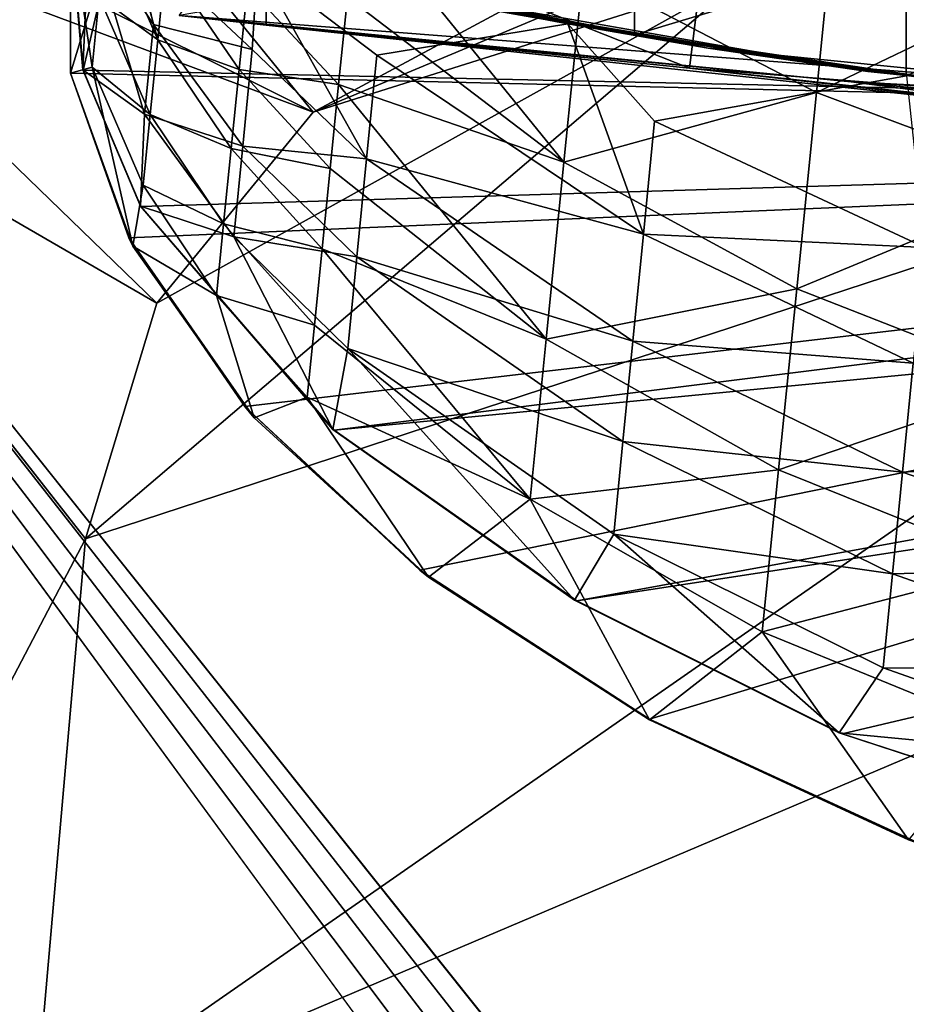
# Model space of a CAD drawing. Header units: metres. Extents: x -1004 to 0, y -808 to 0.
# Tile 32 of 127: x -932 to -880, y -121 to -64. Entities that reach past the tile are written whole.
import ezdxf

# ---------------------------------------------------------------- set-up
doc = ezdxf.new("R2010")
doc.units = ezdxf.units.M

msp = doc.modelspace()

# ---------------------------------------------------------------- linework, layer by layer
at = {"layer": 'None'}
for points in [[(-872.631714, -30.217983, 763.355225), (-892.118896, -36.872192, 763.13147), (-773.775024, -70.220131, 762.568176)], [(-783.276184, -70.478142, 1278.657349), (-875.474487, -31.764521, 1279.424438), (-893.468384, -37.789986, 1279.220337)], [(-773.775024, -70.220131, 762.568176), (-892.118896, -36.872192, 763.13147), (-910.007324, -46.099503, 762.844849)], [(-783.276184, -70.478142, 1278.657349), (-893.468384, -37.789986, 1279.220337), (-910.375854, -46.403618, 1278.951538)], [(-910.007324, -46.099503, 762.844849), (-925.867615, -57.367516, 762.510254), (-773.775024, -70.220131, 762.568176)], [(-925.867615, -57.367516, 1278.625366), (-783.276184, -70.478142, 1278.657349), (-910.375854, -46.403618, 1278.951538)], [(-855.607971, -52.26717, 2044.407715), (-922.522766, -63.709461, 2043.042114), (-852.293396, -69.142151, 2041.302856)], [(-891.463135, -54.301071, 1927.359741), (-868.06604, -51.834335, 1829.660278), (-870.688416, -68.505379, 1841.093872)], [(-893.000244, -66.756538, 1933.362671), (-917.485474, -57.056953, 2025.05896), (-891.463135, -54.301071, 1927.359741)], [(-893.000244, -66.756538, 1933.362671), (-891.463135, -54.301071, 1927.359741), (-870.688416, -68.505379, 1841.093872)], [(-899.158569, -61.147278, 1235.195801), (-884.440125, -56.036221, 1226.682251), (-885.658936, -68.15609, 1232.253174)], [(-885.658936, -68.15609, 1232.253174), (-884.440125, -56.036221, 1226.682251), (-870.610107, -60.946262, 1224.271973)], [(-928.818237, -58.369823, 1278.591553), (-928.818237, -67.039001, 1278.365601), (-925.867615, -57.367516, 1278.625366)], [(-928.818237, -67.039001, 1278.365601), (-783.276184, -70.478142, 1278.657349), (-925.867615, -57.367516, 1278.625366)], [(-925.867615, -57.367516, 762.510254), (-928.817993, -58.256733, 762.479431), (-928.085938, -66.877319, 762.256714)], [(-925.867615, -57.367516, 762.510254), (-928.085938, -66.877319, 762.256714), (-773.775024, -70.220131, 762.568176)], [(-926.715332, -58.384823, 1258.106567), (-925.867615, -57.367516, 1256.07312), (-923.758789, -65.118202, 1256.939575)], [(-923.758789, -65.118202, 1256.939575), (-925.867615, -57.367516, 1256.07312), (-923.306213, -60.617924, 1253.873413)], [(-917.490723, -64.268204, 2025.059814), (-922.522766, -63.709461, 2043.042114), (-917.490723, -57.066193, 2025.059814)], [(-917.490723, -57.066193, 2025.059814), (-917.485474, -57.056953, 2025.05896), (-893.000244, -66.756538, 1933.362671)], [(-917.490723, -64.268204, 2025.059814), (-917.490723, -57.066193, 2025.059814), (-893.000244, -66.756538, 1933.362671)], [(-912.793457, -62.648281, 1244.614136), (-912.267578, -57.418598, 1241.788574), (-900.269958, -72.19928, 1241.495239)], [(-912.267578, -57.418598, 1241.788574), (-899.158569, -61.147278, 1235.195801), (-900.269958, -72.19928, 1241.495239)], [(-928.828857, -58.368828, 750.049561), (-928.09668, -66.859627, 750.049561), (-928.817993, -58.256733, 762.479431)], [(-928.828857, -58.368828, 750.049561), (-927.728027, -58.621269, 744.493774), (-928.09668, -66.859627, 750.049561)], [(-928.817993, -58.256733, 1263.797241), (-928.818237, -67.039001, 1267.624634), (-928.818237, -58.369823, 1278.591553)], [(-928.818237, -67.039001, 1267.624634), (-928.817993, -58.256733, 1263.797241), (-927.551208, -66.696701, 1264.24353)], [(-928.818237, -67.039001, 1267.624634), (-928.818237, -67.039001, 1278.365601), (-928.818237, -58.369823, 1278.591553)], [(-928.09668, -66.859627, 750.049561), (-928.085938, -66.877319, 762.256714), (-928.817993, -58.256733, 762.479431)], [(-927.551208, -66.696701, 1264.24353), (-928.817993, -58.256733, 1263.797241), (-927.142639, -62.634193, 1261.050537)], [(-910.445374, -62.33287, 664.761841), (-928.771301, -58.381115, 653.667236), (-891.932373, -65.597656, 664.676575)], [(-928.771301, -58.381115, 653.667236), (-928.452087, -58.456234, 637.479309), (-891.932373, -65.597656, 664.676575)], [(-891.932373, -65.597656, 664.676575), (-928.452087, -58.456234, 637.479309), (-928.279846, -58.496197, 628.749451)], [(-928.279846, -58.496197, 628.749451), (-924.93158, -59.260029, 573.551392), (-891.932373, -65.597656, 664.676575)], [(-927.142639, -62.634193, 1261.050537), (-926.715332, -58.384823, 1258.106567), (-923.758789, -65.118202, 1256.939575)], [(-927.728027, -58.621269, 744.493774), (-924.531433, -69.41909, 745.470581), (-928.09668, -66.859627, 750.049561)], [(-924.531433, -69.41909, 745.470581), (-927.728027, -58.621269, 744.493774), (-924.016968, -64.229713, 741.200562)], [(-927.728027, -58.621269, 744.493774), (-925.231628, -59.188671, 739.936157), (-924.016968, -64.229713, 741.200562)], [(-924.016968, -64.229713, 741.200562), (-925.231628, -59.188671, 739.936157), (-918.29657, -65.67765, 735.875305)], [(-925.231628, -59.188671, 739.936157), (-917.988342, -60.763275, 732.576111), (-918.29657, -65.67765, 735.875305)], [(-924.93158, -59.260029, 573.551392), (-918.484192, -60.642735, 518.447937), (-891.932373, -65.597656, 664.676575)], [(-896.182922, -64.828827, 408.694), (-908.893433, -62.553913, 463.431458), (-896.175964, -59.769943, 408.690247)], [(-880.468567, -60.082378, 354.712158), (-896.182922, -64.828827, 408.694), (-896.175964, -59.769943, 408.690247)], [(-880.481384, -67.187546, 354.737274), (-896.182922, -64.828827, 408.694), (-880.468567, -60.082378, 354.712158)], [(-861.907532, -60.387306, 302.031281), (-880.481384, -67.187546, 354.737274), (-880.468567, -60.082378, 354.712158)], [(-923.306213, -60.617924, 1253.873413), (-919.055481, -66.827217, 1252.461548), (-923.758789, -65.118202, 1256.939575)], [(-919.055481, -66.827217, 1252.461548), (-923.306213, -60.617924, 1253.873413), (-918.575806, -62.056973, 1249.331421)], [(-891.932373, -65.597656, 664.676575), (-918.484192, -60.642735, 518.447937), (-882.68689, -66.958031, 433.010468)], [(-918.484192, -60.642735, 518.447937), (-908.893433, -62.553913, 463.431458), (-882.68689, -66.958031, 433.010468)], [(-918.29657, -65.67765, 735.875305), (-917.988342, -60.763275, 732.576111), (-911.67865, -72.002487, 734.58783)], [(-900.046692, -64.200493, 722.407898), (-917.988342, -60.763275, 732.576111), (-891.932373, -65.597656, 664.676575)], [(-891.932373, -65.597656, 664.676575), (-917.988342, -60.763275, 732.576111), (-910.445374, -62.33287, 664.761841)], [(-917.988342, -60.763275, 732.576111), (-911.083435, -65.998505, 730.252441), (-911.67865, -72.002487, 734.58783)], [(-917.988342, -60.763275, 732.576111), (-900.046692, -64.200493, 722.407898), (-911.083435, -65.998505, 730.252441)], [(-861.921448, -69.336182, 302.062042), (-880.481384, -67.187546, 354.737274), (-861.907532, -60.387306, 302.031281)], [(-900.269958, -72.19928, 1241.495239), (-899.158569, -61.147278, 1235.195801), (-885.658936, -68.15609, 1232.253174)], [(-871.855408, -73.329567, 1230.282104), (-885.658936, -68.15609, 1232.253174), (-870.610107, -60.946262, 1224.271973)], [(-919.055481, -66.827217, 1252.461548), (-918.575806, -62.056973, 1249.331421), (-913.301514, -67.700272, 1247.751831)], [(-913.301514, -67.700272, 1247.751831), (-918.575806, -62.056973, 1249.331421), (-912.793457, -62.648281, 1244.614136)], [(-882.68689, -66.958031, 433.010468), (-908.893433, -62.553913, 463.431458), (-896.182922, -64.828827, 408.694)], [(-924.192017, -69.42601, 1260.272339), (-927.551208, -66.696701, 1264.24353), (-927.142639, -62.634193, 1261.050537)], [(-924.192017, -69.42601, 1260.272339), (-927.142639, -62.634193, 1261.050537), (-923.758789, -65.118202, 1256.939575)], [(-912.793457, -62.648281, 1244.614136), (-900.269958, -72.19928, 1241.495239), (-913.301514, -67.700272, 1247.751831)], [(-852.293396, -69.142151, 2041.302856), (-922.522766, -63.709461, 2043.042114), (-883.663513, -67.541855, 2025.059814)], [(-883.663513, -67.541855, 2025.059814), (-922.522766, -63.709461, 2043.042114), (-917.490723, -64.268204, 2025.059814)], [(-924.531433, -69.41909, 745.470581), (-924.016968, -64.229713, 741.200562), (-918.850159, -71.261642, 740.225037)], [(-918.850159, -71.261642, 740.225037), (-924.016968, -64.229713, 741.200562), (-918.29657, -65.67765, 735.875305)], [(-883.663513, -67.541855, 2025.059814), (-917.490723, -64.268204, 2025.059814), (-866.815125, -69.728065, 1944.807129)], [(-917.490723, -64.268204, 2025.059814), (-893.000244, -66.756538, 1933.362671), (-866.815125, -69.728065, 1944.807129)], [(-911.083435, -65.998505, 730.252441), (-900.046692, -64.200493, 722.407898), (-895.669128, -76.356628, 727.538879)], [(-880.45929, -67.203102, 715.615112), (-900.046692, -64.200493, 722.407898), (-873.308716, -68.157845, 664.609741)], [(-873.308716, -68.157845, 664.609741), (-900.046692, -64.200493, 722.407898), (-891.932373, -65.597656, 664.676575)], [(-895.669128, -76.356628, 727.538879), (-900.046692, -64.200493, 722.407898), (-895.020935, -69.818329, 723.016846)], [(-900.046692, -64.200493, 722.407898), (-880.45929, -67.203102, 715.615112), (-895.020935, -69.818329, 723.016846)], [(-896.182922, -64.828827, 408.694), (-880.481384, -67.187546, 354.737274), (-882.68689, -66.958031, 433.010468)], [(-923.758789, -65.118202, 1256.939575), (-919.515503, -71.401802, 1255.877686), (-924.192017, -69.42601, 1260.272339)], [(-919.055481, -66.827217, 1252.461548), (-919.515503, -71.401802, 1255.877686), (-923.758789, -65.118202, 1256.939575)], [(-918.850159, -71.261642, 740.225037), (-918.29657, -65.67765, 735.875305), (-911.67865, -72.002487, 734.58783)], [(-911.67865, -72.002487, 734.58783), (-911.083435, -65.998505, 730.252441), (-895.669128, -76.356628, 727.538879)], [(-873.308716, -68.157845, 664.609741), (-891.932373, -65.597656, 664.676575), (-837.067749, -71.111443, 548.865723)], [(-891.932373, -65.597656, 664.676575), (-882.68689, -66.958031, 433.010468), (-837.067749, -71.111443, 548.865723)], [(-925.195129, -77.048805, 1267.624634), (-928.818237, -67.039001, 1267.624634), (-927.551208, -66.696701, 1264.24353)], [(-928.818237, -67.039001, 1278.365601), (-925.440247, -76.556305, 1278.126465), (-783.276184, -70.478142, 1278.657349)], [(-925.440247, -76.556305, 1278.126465), (-928.818237, -67.039001, 1278.365601), (-925.195129, -77.048805, 1267.624634)], [(-925.195129, -77.048805, 1267.624634), (-928.818237, -67.039001, 1278.365601), (-928.818237, -67.039001, 1267.624634)], [(-928.09668, -66.859627, 750.049561), (-924.767212, -74.725548, 750.049561), (-928.085938, -66.877319, 762.256714)], [(-928.09668, -66.859627, 750.049561), (-924.531433, -69.41909, 745.470581), (-924.767212, -74.725548, 750.049561)], [(-924.767212, -74.725548, 750.049561), (-924.736389, -74.755638, 762.060059), (-928.085938, -66.877319, 762.256714)], [(-773.775024, -70.220131, 762.568176), (-928.085938, -66.877319, 762.256714), (-924.736389, -74.755638, 762.060059)], [(-924.604065, -73.523582, 1263.856567), (-927.551208, -66.696701, 1264.24353), (-924.192017, -69.42601, 1260.272339)], [(-925.195129, -77.048805, 1267.624634), (-927.551208, -66.696701, 1264.24353), (-924.604065, -73.523582, 1263.856567)], [(-919.055481, -66.827217, 1252.461548), (-913.789856, -72.556145, 1251.191895), (-919.515503, -71.401802, 1255.877686)], [(-913.789856, -72.556145, 1251.191895), (-919.055481, -66.827217, 1252.461548), (-913.301514, -67.700272, 1247.751831)], [(-866.815125, -69.728065, 1944.807129), (-893.000244, -66.756538, 1933.362671), (-851.234009, -71.312523, 1864.361938)], [(-893.000244, -66.756538, 1933.362671), (-870.688416, -68.505379, 1841.093872), (-851.234009, -71.312523, 1864.361938)], [(-837.067749, -71.111443, 548.865723), (-882.68689, -66.958031, 433.010468), (-836.064758, -71.155067, 433.010498)], [(-882.68689, -66.958031, 433.010468), (-880.481384, -67.187546, 354.737274), (-836.064758, -71.155067, 433.010498)], [(-913.301514, -67.700272, 1247.751831), (-901.297913, -82.421234, 1249.089722), (-913.789856, -72.556145, 1251.191895)], [(-900.269958, -72.19928, 1241.495239), (-901.297913, -82.421234, 1249.089722), (-913.301514, -67.700272, 1247.751831)], [(-895.020935, -69.818329, 723.016846), (-880.45929, -67.203102, 715.615112), (-879.398682, -77.119057, 720.765991)], [(-849.748352, -69.664009, 2025.059814), (-852.293396, -69.142151, 2041.302856), (-883.663513, -67.541855, 2025.059814)], [(-849.748352, -69.664009, 2025.059814), (-883.663513, -67.541855, 2025.059814), (-837.596924, -71.933556, 1944.773804)], [(-883.663513, -67.541855, 2025.059814), (-866.815125, -69.728065, 1944.807129), (-837.596924, -71.933556, 1944.773804)], [(-836.064758, -71.155067, 433.010498), (-880.481384, -67.187546, 354.737274), (-835.065735, -71.197975, 317.038879)], [(-880.481384, -67.187546, 354.737274), (-861.921448, -69.336182, 302.062042), (-835.065735, -71.197975, 317.038879)], [(-886.801758, -79.51992, 1239.251099), (-900.269958, -72.19928, 1241.495239), (-885.658936, -68.15609, 1232.253174)], [(-886.801758, -79.51992, 1239.251099), (-885.658936, -68.15609, 1232.253174), (-871.855408, -73.329567, 1230.282104)], [(-924.531433, -69.41909, 745.470581), (-919.369995, -76.505669, 744.985046), (-924.767212, -74.725548, 750.049561)], [(-919.954102, -75.762787, 1259.564209), (-924.604065, -73.523582, 1263.856567), (-924.192017, -69.42601, 1260.272339)], [(-919.369995, -76.505669, 744.985046), (-924.531433, -69.41909, 745.470581), (-918.850159, -71.261642, 740.225037)], [(-919.515503, -71.401802, 1255.877686), (-919.954102, -75.762787, 1259.564209), (-924.192017, -69.42601, 1260.272339)], [(-895.669128, -76.356628, 727.538879), (-895.020935, -69.818329, 723.016846), (-879.398682, -77.119057, 720.765991)], [(-925.440247, -76.556305, 1278.126465), (-918.732971, -86.307175, 1277.890015), (-783.276184, -70.478142, 1278.657349)], [(-924.736389, -74.755638, 762.060059), (-913.557251, -87.685875, 761.752014), (-773.775024, -70.220131, 762.568176)], [(-783.276184, -70.478142, 1278.657349), (-918.732971, -86.307175, 1277.890015), (-908.599487, -95.77095, 1277.670044)], [(-913.557251, -87.685875, 761.752014), (-768.344971, -73.615936, 762.493713), (-773.775024, -70.220131, 762.568176)], [(-908.599487, -95.77095, 1277.670044), (-895.325562, -104.381454, 1277.480469), (-783.276184, -70.478142, 1278.657349)], [(-895.325562, -104.381454, 1277.480469), (-879.574585, -111.626434, 1277.332886), (-783.276184, -70.478142, 1278.657349)], [(-914.256592, -77.197548, 1254.922729), (-919.954102, -75.762787, 1259.564209), (-919.515503, -71.401802, 1255.877686)], [(-913.789856, -72.556145, 1251.191895), (-914.256592, -77.197548, 1254.922729), (-919.515503, -71.401802, 1255.877686)], [(-919.369995, -76.505669, 744.985046), (-918.850159, -71.261642, 740.225037), (-912.240173, -77.666824, 739.364746)], [(-918.850159, -71.261642, 740.225037), (-911.67865, -72.002487, 734.58783), (-912.240173, -77.666824, 739.364746)], [(-912.240173, -77.666824, 739.364746), (-911.67865, -72.002487, 734.58783), (-896.281921, -82.538628, 732.541504)], [(-911.67865, -72.002487, 734.58783), (-895.669128, -76.356628, 727.538879), (-896.281921, -82.538628, 732.541504)], [(-901.297913, -82.421234, 1249.089722), (-900.269958, -72.19928, 1241.495239), (-886.801758, -79.51992, 1239.251099)], [(-901.297913, -82.421234, 1249.089722), (-914.256592, -77.197548, 1254.922729), (-913.789856, -72.556145, 1251.191895)], [(-873.019226, -84.902267, 1237.747925), (-886.801758, -79.51992, 1239.251099), (-871.855408, -73.329567, 1230.282104)], [(-925.195129, -77.048805, 1267.624634), (-924.604065, -73.523582, 1263.856567), (-920.369324, -79.892258, 1263.504517)], [(-920.369324, -79.892258, 1263.504517), (-924.604065, -73.523582, 1263.856567), (-919.954102, -75.762787, 1259.564209)], [(-913.557251, -87.685875, 761.752014), (-899.529663, -97.551338, 761.531189), (-768.344971, -73.615936, 762.493713)], [(-899.529663, -97.551338, 761.531189), (-762.669861, -76.599174, 762.430603), (-768.344971, -73.615936, 762.493713)], [(-924.767212, -74.725548, 750.049561), (-913.635559, -87.643616, 750.049561), (-924.736389, -74.755638, 762.060059)], [(-924.767212, -74.725548, 750.049561), (-919.369995, -76.505669, 744.985046), (-913.635559, -87.643616, 750.049561)], [(-913.635559, -87.643616, 750.049561), (-913.557251, -87.685875, 761.752014), (-924.736389, -74.755638, 762.060059)], [(-914.699951, -81.606354, 1258.927368), (-920.369324, -79.892258, 1263.504517), (-919.954102, -75.762787, 1259.564209)], [(-914.256592, -77.197548, 1254.922729), (-914.699951, -81.606354, 1258.927368), (-919.954102, -75.762787, 1259.564209)], [(-918.732971, -86.307175, 1277.890015), (-925.440247, -76.556305, 1278.126465), (-918.17688, -86.963097, 1267.624634)], [(-918.17688, -86.963097, 1267.624634), (-925.440247, -76.556305, 1278.126465), (-925.195129, -77.048805, 1267.624634)], [(-919.369995, -76.505669, 744.985046), (-912.764771, -82.959045, 744.556824), (-913.635559, -87.643616, 750.049561)], [(-912.240173, -77.666824, 739.364746), (-912.764771, -82.959045, 744.556824), (-919.369995, -76.505669, 744.985046)], [(-899.529663, -97.551338, 761.531189), (-884.178955, -105.22802, 761.370789), (-762.669861, -76.599174, 762.430603)], [(-896.281921, -82.538628, 732.541504), (-895.669128, -76.356628, 727.538879), (-880.06189, -83.809425, 725.72406)], [(-895.669128, -76.356628, 727.538879), (-879.398682, -77.119057, 720.765991), (-880.06189, -83.809425, 725.72406)], [(-884.178955, -105.22802, 761.370789), (-851.557312, -115.849754, 761.178284), (-762.669861, -76.599174, 762.430603)], [(-918.17688, -86.963097, 1267.624634), (-925.195129, -77.048805, 1267.624634), (-920.369324, -79.892258, 1263.504517)], [(-902.227112, -91.661255, 1257.873047), (-914.699951, -81.606354, 1258.927368), (-914.256592, -77.197548, 1254.922729)], [(-901.297913, -82.421234, 1249.089722), (-902.227112, -91.661255, 1257.873047), (-914.256592, -77.197548, 1254.922729)], [(-896.85614, -88.330681, 737.997375), (-912.764771, -82.959045, 744.556824), (-912.240173, -77.666824, 739.364746)], [(-896.281921, -82.538628, 732.541504), (-896.85614, -88.330681, 737.997375), (-912.240173, -77.666824, 739.364746)], [(-887.852417, -89.967873, 1247.577026), (-901.297913, -82.421234, 1249.089722), (-886.801758, -79.51992, 1239.251099)], [(-887.852417, -89.967873, 1247.577026), (-886.801758, -79.51992, 1239.251099), (-873.019226, -84.902267, 1237.747925)], [(-915.118103, -85.764519, 1263.187866), (-920.369324, -79.892258, 1263.504517), (-914.699951, -81.606354, 1258.927368)], [(-918.17688, -86.963097, 1267.624634), (-920.369324, -79.892258, 1263.504517), (-915.118103, -85.764519, 1263.187866)], [(-902.227112, -91.661255, 1257.873047), (-915.118103, -85.764519, 1263.187866), (-914.699951, -81.606354, 1258.927368)], [(-902.227112, -91.661255, 1257.873047), (-901.297913, -82.421234, 1249.089722), (-887.852417, -89.967873, 1247.577026)], [(-913.635559, -87.643616, 750.049561), (-912.764771, -82.959045, 744.556824), (-899.656189, -97.505135, 750.049561)], [(-912.764771, -82.959045, 744.556824), (-897.388306, -93.699509, 743.876221), (-899.656189, -97.505135, 750.049561)], [(-912.764771, -82.959045, 744.556824), (-896.85614, -88.330681, 737.997375), (-897.388306, -93.699509, 743.876221)], [(-880.686523, -90.110489, 731.172913), (-896.85614, -88.330681, 737.997375), (-896.281921, -82.538628, 732.541504)], [(-880.06189, -83.809425, 725.72406), (-880.686523, -90.110489, 731.172913), (-896.281921, -82.538628, 732.541504)], [(-864.435486, -89.138412, 724.562439), (-880.686523, -90.110489, 731.172913), (-880.06189, -83.809425, 725.72406)], [(-874.085083, -95.501602, 1246.563843), (-887.852417, -89.967873, 1247.577026), (-873.019226, -84.902267, 1237.747925)], [(-908.099854, -96.182648, 1267.624634), (-918.17688, -86.963097, 1267.624634), (-915.118103, -85.764519, 1263.187866)], [(-908.099854, -96.182648, 1267.624634), (-915.118103, -85.764519, 1263.187866), (-902.227112, -91.661255, 1257.873047)], [(-908.599487, -95.77095, 1277.670044), (-918.732971, -86.307175, 1277.890015), (-908.099854, -96.182648, 1267.624634)], [(-908.099854, -96.182648, 1267.624634), (-918.732971, -86.307175, 1277.890015), (-918.17688, -86.963097, 1267.624634)], [(-913.635559, -87.643616, 750.049561), (-899.656189, -97.505135, 750.049561), (-913.557251, -87.685875, 761.752014)], [(-899.656189, -97.505135, 750.049561), (-899.529663, -97.551338, 761.531189), (-913.557251, -87.685875, 761.752014)], [(-896.85614, -88.330681, 737.997375), (-881.269165, -95.987961, 737.082825), (-897.388306, -93.699509, 743.876221)], [(-896.85614, -88.330681, 737.997375), (-880.686523, -90.110489, 731.172913), (-881.269165, -95.987961, 737.082825)], [(-880.686523, -90.110489, 731.172913), (-864.435486, -89.138412, 724.562439), (-865.067688, -95.515686, 730.296936)], [(-888.795349, -99.344482, 1257.114258), (-902.227112, -91.661255, 1257.873047), (-887.852417, -89.967873, 1247.577026)], [(-888.795349, -99.344482, 1257.114258), (-887.852417, -89.967873, 1247.577026), (-874.085083, -95.501602, 1246.563843)], [(-880.686523, -90.110489, 731.172913), (-865.067688, -95.515686, 730.296936), (-881.269165, -95.987961, 737.082825)], [(-895.321045, -104.413406, 1267.624634), (-908.099854, -96.182648, 1267.624634), (-902.227112, -91.661255, 1257.873047)], [(-895.321045, -104.413406, 1267.624634), (-902.227112, -91.661255, 1257.873047), (-888.795349, -99.344482, 1257.114258)], [(-899.656189, -97.505135, 750.049561), (-897.388306, -93.699509, 743.876221), (-884.353333, -105.182579, 750.049561)], [(-897.388306, -93.699509, 743.876221), (-881.806458, -101.408012, 743.421082), (-884.353333, -105.182579, 750.049561)], [(-881.269165, -95.987961, 737.082825), (-881.806458, -101.408012, 743.421082), (-897.388306, -93.699509, 743.876221)], [(-875.037231, -104.969688, 1256.606079), (-888.795349, -99.344482, 1257.114258), (-874.085083, -95.501602, 1246.563843)], [(-865.067688, -95.515686, 730.296936), (-865.655762, -101.447823, 736.497498), (-881.269165, -95.987961, 737.082825)], [(-895.325562, -104.381454, 1277.480469), (-908.599487, -95.77095, 1277.670044), (-895.321045, -104.413406, 1267.624634)], [(-895.321045, -104.413406, 1267.624634), (-908.599487, -95.77095, 1277.670044), (-908.099854, -96.182648, 1267.624634)], [(-865.655762, -101.447823, 736.497498), (-881.806458, -101.408012, 743.421082), (-881.269165, -95.987961, 737.082825)], [(-899.656189, -97.505135, 750.049561), (-884.353333, -105.182579, 750.049561), (-899.529663, -97.551338, 761.531189)], [(-884.353333, -105.182579, 750.049561), (-884.178955, -105.22802, 761.370789), (-899.529663, -97.551338, 761.531189)], [(-880.336121, -111.361809, 1267.624634), (-895.321045, -104.413406, 1267.624634), (-888.795349, -99.344482, 1257.114258)], [(-880.336121, -111.361809, 1267.624634), (-888.795349, -99.344482, 1257.114258), (-875.037231, -104.969688, 1256.606079)], [(-884.353333, -105.182579, 750.049561), (-881.806458, -101.408012, 743.421082), (-866.196289, -106.900673, 743.1297)], [(-881.806458, -101.408012, 743.421082), (-865.655762, -101.447823, 736.497498), (-866.196289, -106.900673, 743.1297)], [(-879.574585, -111.626434, 1277.332886), (-895.325562, -104.381454, 1277.480469), (-880.336121, -111.361809, 1267.624634)], [(-880.336121, -111.361809, 1267.624634), (-895.325562, -104.381454, 1277.480469), (-895.321045, -104.413406, 1267.624634)], [(-884.353333, -105.182579, 750.049561), (-851.82605, -115.817062, 750.049561), (-884.178955, -105.22802, 761.370789)], [(-851.82605, -115.817062, 750.049561), (-884.353333, -105.182579, 750.049561), (-866.196289, -106.900673, 743.1297)], [(-851.82605, -115.817062, 750.049561), (-851.557312, -115.849754, 761.178284), (-884.178955, -105.22802, 761.370789)]]:
    msp.add_3dface(points, dxfattribs=at)
at = {"layer": 'None012349'}
for points in [[(-994.037292, -794.032166, 90), (-994.037292, -10, 90), (-787.024658, -763.271118, 90)], [(-787.024658, -763.271118, 90), (-994.037292, -10, 90), (-533.424561, -638.481384, 90)], [(-994.037292, -10, 90), (-526.238708, -632.856445, 90), (-533.424561, -638.481384, 90)], [(-10, -10, 90), (-502.018646, -625.846375, 90), (-994.037292, -10, 90)], [(-502.018646, -625.846375, 90), (-510.034576, -626.560547, 90), (-994.037292, -10, 90)], [(-994.037292, -10, 90), (-510.034576, -626.560547, 90), (-518.256042, -628.853394, 90)], [(-518.256042, -628.853394, 90), (-526.238708, -632.856445, 90), (-994.037292, -10, 90)], [(-948.000732, -56.93047, 163.059708), (-914.774902, -69.307129, 118.813301), (-944.711792, -54.339657, 163.059708)], [(-914.774902, -69.307129, 118.813301), (-923.519287, -58.530468, 141.108536), (-944.711792, -54.339657, 163.059708)], [(-950.935486, -64.630676, 163.059708), (-923.824097, -80.331184, 118.620872), (-948.000732, -56.93047, 163.059708)], [(-923.824097, -80.331184, 118.620872), (-914.774902, -69.307129, 118.813301), (-948.000732, -56.93047, 163.059708)], [(-914.774902, -69.307129, 118.813301), (-902.691467, -62.788956, 118.927078), (-923.519287, -58.530468, 141.108536)], [(-889.740234, -61.39407, 118.951424), (-841.046387, -65.532867, 118.879181), (-862.923401, -59.388885, 140.634018)], [(-841.046387, -65.532867, 118.879181), (-889.740234, -61.39407, 118.951424), (-927.94043, -93.963303, 118.382927)], [(-927.94043, -93.963303, 118.382927), (-889.740234, -61.39407, 118.951424), (-923.824097, -80.331184, 118.620872)], [(-889.740234, -61.39407, 118.951424), (-914.774902, -69.307129, 118.813301), (-923.824097, -80.331184, 118.620872)], [(-889.740234, -61.39407, 118.951424), (-896.007507, -61.429672, 118.950798), (-914.774902, -69.307129, 118.813301)], [(-896.007507, -61.429672, 118.950798), (-902.691467, -62.788956, 118.927078), (-914.774902, -69.307129, 118.813301)], [(-939.533386, -79.175285, 140.906677), (-927.94043, -93.963303, 118.382927), (-950.935486, -64.630676, 163.059708)], [(-927.94043, -93.963303, 118.382927), (-923.824097, -80.331184, 118.620872), (-950.935486, -64.630676, 163.059708)], [(-792.141235, -69.163246, 118.815811), (-841.046387, -65.532867, 118.879181), (-930.929932, -128.049088, 117.787956)], [(-930.929932, -128.049088, 117.787956), (-841.046387, -65.532867, 118.879181), (-927.94043, -93.963303, 118.382927)], [(-742.827515, -72.274109, 118.761513), (-792.141235, -69.163246, 118.815811), (-933.83313, -166.432312, 117.117973)], [(-933.83313, -166.432312, 117.117973), (-792.141235, -69.163246, 118.815811), (-930.929932, -128.049088, 117.787956)], [(-693.214783, -74.83403, 118.716827), (-742.827515, -72.274109, 118.761513), (-936.400391, -207.430908, 116.402344)], [(-936.400391, -207.430908, 116.402344), (-742.827515, -72.274109, 118.761513), (-933.83313, -166.432312, 117.117973)], [(-938.286865, -245.271561, 115.741829), (-646.15448, -76.725967, 118.683807), (-693.214783, -74.83403, 118.716827)], [(-938.286865, -245.271561, 115.741829), (-693.214783, -74.83403, 118.716827), (-936.400391, -207.430908, 116.402344)], [(-598.695557, -78.099586, 118.659828), (-646.15448, -76.725967, 118.683807), (-938.286865, -245.271561, 115.741829)], [(-939.73761, -283.839661, 115.068619), (-940.709534, -322.106171, 114.400673), (-598.695557, -78.099586, 118.659828)], [(-940.709534, -322.106171, 114.400673), (-513.875122, -606.131226, 109.443001), (-598.695557, -78.099586, 118.659828)], [(-939.73761, -283.839661, 115.068619), (-598.695557, -78.099586, 118.659828), (-938.286865, -245.271561, 115.741829)], [(-941.015625, -118.896904, 140.410126), (-927.94043, -93.963303, 118.382927), (-939.533386, -79.175285, 140.906677)], [(-930.929932, -128.049088, 117.787956), (-927.94043, -93.963303, 118.382927), (-941.015625, -118.896904, 140.410126)], [(-942.304626, -158.633881, 139.924194), (-930.929932, -128.049088, 117.787956), (-941.015625, -118.896904, 140.410126)]]:
    msp.add_3dface(points, dxfattribs=at)

doc.saveas('drawing.dxf')
